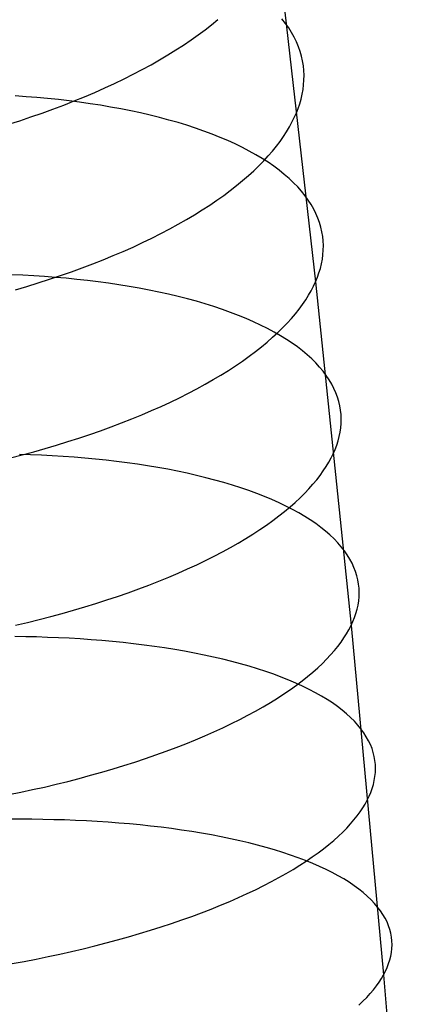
# Model space of a CAD drawing. Extents: x -37 to 483, y -973 to -253.
# Tile 182 of 197: x 420 to 430, y -375 to -350. Entities that reach past the tile are written whole.
import ezdxf

# ---------------------------------------------------------------- set-up
doc = ezdxf.new("R2010")
doc.units = 0
doc.layers.add('PREDEFINITO', color=7, linetype='CONTINUOUS')

msp = doc.modelspace()

# ---------------------------------------------------------------- linework, layer by layer
at = {"layer": 'PREDEFINITO'}
for p, q in [((426.515, -347.696, 108.734), (427.512, -356.505, 104.97)), ((424.802, -349.797, 112.291), (424.966, -349.664, 112.078)), ((426.728, -349.762, 102.154), (426.636, -349.643, 101.897)), ((424.452, -350.063, 112.709), (424.631, -349.931, 112.501)), ((424.631, -349.931, 112.501), (424.802, -349.797, 112.291)), ((426.812, -349.882, 102.412), (426.728, -349.762, 102.154)), ((426.888, -350.003, 102.669), (426.812, -349.882, 102.412)), ((424.072, -350.326, 113.114), (424.266, -350.195, 112.913)), ((424.266, -350.195, 112.913), (424.452, -350.063, 112.709)), ((426.955, -350.124, 102.927), (426.888, -350.003, 102.669)), ((427.015, -350.247, 103.184), (426.955, -350.124, 102.927)), ((427.066, -350.37, 103.44), (427.015, -350.247, 103.184)), ((423.663, -350.586, 113.506), (423.871, -350.456, 113.312)), ((423.871, -350.456, 113.312), (424.072, -350.326, 113.114)), ((427.11, -350.494, 103.696), (427.066, -350.37, 103.44)), ((427.145, -350.619, 103.951), (427.11, -350.494, 103.696)), ((423.226, -350.84, 113.881), (423.448, -350.713, 113.696)), ((423.448, -350.713, 113.696), (423.663, -350.586, 113.506)), ((427.173, -350.743, 104.204), (427.145, -350.619, 103.951)), ((427.194, -350.868, 104.456), (427.173, -350.743, 104.204)), ((422.762, -351.088, 114.239), (422.997, -350.965, 114.062)), ((422.997, -350.965, 114.062), (423.226, -350.84, 113.881)), ((427.206, -350.993, 104.706), (427.194, -350.868, 104.456)), ((427.212, -351.117, 104.954), (427.206, -350.993, 104.706)), ((422.272, -351.33, 114.577), (422.52, -351.21, 114.411)), ((422.52, -351.21, 114.411), (422.762, -351.088, 114.239)), ((427.202, -351.366, 105.444), (427.21, -351.242, 105.2)), ((427.21, -351.242, 105.2), (427.212, -351.117, 104.954)), ((421.758, -351.563, 114.894), (422.018, -351.447, 114.738)), ((422.018, -351.447, 114.738), (422.272, -351.33, 114.577)), ((427.164, -351.613, 105.924), (427.186, -351.49, 105.685)), ((427.186, -351.49, 105.685), (427.202, -351.366, 105.444)), ((419.966, -351.675, 93.111), (419.682, -351.655, 93.002)), ((420.248, -351.697, 93.226), (419.966, -351.675, 93.111)), ((420.529, -351.723, 93.347), (420.248, -351.697, 93.226)), ((420.808, -351.752, 93.474), (420.529, -351.723, 93.347)), ((421.086, -351.784, 93.608), (420.808, -351.752, 93.474)), ((420.948, -351.895, 115.328), (421.223, -351.787, 115.189)), ((421.361, -351.819, 93.747), (421.086, -351.784, 93.608)), ((421.223, -351.787, 115.189), (421.493, -351.676, 115.045)), ((421.493, -351.676, 115.045), (421.758, -351.563, 114.894)), ((427.1, -351.858, 106.394), (427.135, -351.736, 106.16)), ((427.135, -351.736, 106.16), (427.164, -351.613, 105.924)), ((420.384, -352.104, 115.586), (420.668, -352.001, 115.46)), ((420.668, -352.001, 115.46), (420.948, -351.895, 115.328)), ((421.634, -351.857, 93.893), (421.361, -351.819, 93.747)), ((421.904, -351.899, 94.045), (421.634, -351.857, 93.893)), ((422.171, -351.944, 94.203), (421.904, -351.899, 94.045)), ((422.434, -351.993, 94.367), (422.171, -351.944, 94.203)), ((422.694, -352.044, 94.537), (422.434, -351.993, 94.367)), ((422.95, -352.099, 94.713), (422.694, -352.044, 94.537)), ((427.012, -352.1, 106.851), (427.059, -351.979, 106.624)), ((427.059, -351.979, 106.624), (427.1, -351.858, 106.394)), ((419.508, -352.396, 115.927), (419.803, -352.301, 115.82)), ((419.803, -352.301, 115.82), (420.095, -352.204, 115.706)), ((420.095, -352.204, 115.706), (420.384, -352.104, 115.586)), ((423.201, -352.158, 94.895), (422.95, -352.099, 94.713)), ((423.448, -352.219, 95.082), (423.201, -352.158, 94.895)), ((423.69, -352.284, 95.274), (423.448, -352.219, 95.082)), ((423.927, -352.351, 95.472), (423.69, -352.284, 95.274)), ((426.898, -352.342, 107.304), (426.958, -352.221, 107.077)), ((426.958, -352.221, 107.077), (427.012, -352.1, 106.851)), ((424.158, -352.422, 95.675), (423.927, -352.351, 95.472)), ((424.384, -352.496, 95.884), (424.158, -352.422, 95.675)), ((424.604, -352.573, 96.096), (424.384, -352.496, 95.884)), ((426.757, -352.589, 107.759), (426.831, -352.465, 107.531)), ((426.831, -352.465, 107.531), (426.898, -352.342, 107.304)), ((424.817, -352.653, 96.314), (424.604, -352.573, 96.096)), ((425.025, -352.736, 96.536), (424.817, -352.653, 96.314)), ((425.225, -352.821, 96.762), (425.025, -352.736, 96.536)), ((426.588, -352.84, 108.214), (426.676, -352.714, 107.986)), ((426.676, -352.714, 107.986), (426.757, -352.589, 107.759)), ((425.418, -352.909, 96.992), (425.225, -352.821, 96.762)), ((425.605, -353, 97.226), (425.418, -352.909, 96.992)), ((425.784, -353.094, 97.463), (425.605, -353, 97.226)), ((426.389, -353.094, 108.669), (426.492, -352.967, 108.442)), ((426.492, -352.967, 108.442), (426.588, -352.84, 108.214)), ((425.956, -353.19, 97.704), (425.784, -353.094, 97.463)), ((426.12, -353.288, 97.948), (425.956, -353.19, 97.704)), ((426.276, -353.388, 98.194), (426.12, -353.288, 97.948)), ((426.16, -353.35, 109.12), (426.278, -353.222, 108.895)), ((426.278, -353.222, 108.895), (426.389, -353.094, 108.669)), ((425.901, -353.607, 109.568), (426.034, -353.478, 109.345)), ((426.034, -353.478, 109.345), (426.16, -353.35, 109.12)), ((426.425, -353.491, 98.443), (426.276, -353.388, 98.194)), ((426.566, -353.595, 98.694), (426.425, -353.491, 98.443)), ((425.611, -353.865, 110.009), (425.76, -353.736, 109.789)), ((425.76, -353.736, 109.789), (425.901, -353.607, 109.568)), ((426.698, -353.702, 98.947), (426.566, -353.595, 98.694)), ((426.823, -353.81, 99.202), (426.698, -353.702, 98.947)), ((426.939, -353.92, 99.459), (426.823, -353.81, 99.202)), ((425.29, -354.123, 110.441), (425.454, -353.994, 110.226)), ((425.454, -353.994, 110.226), (425.611, -353.865, 110.009)), ((427.047, -354.031, 99.716), (426.939, -353.92, 99.459)), ((427.147, -354.144, 99.975), (427.047, -354.031, 99.716)), ((424.939, -354.379, 110.863), (425.119, -354.251, 110.654)), ((425.119, -354.251, 110.654), (425.29, -354.123, 110.441)), ((427.238, -354.258, 100.234), (427.147, -354.144, 99.975)), ((427.322, -354.373, 100.493), (427.238, -354.258, 100.234)), ((424.558, -354.632, 111.273), (424.753, -354.506, 111.07)), ((424.753, -354.506, 111.07), (424.939, -354.379, 110.863)), ((427.397, -354.49, 100.753), (427.322, -354.373, 100.493)), ((427.464, -354.607, 101.012), (427.397, -354.49, 100.753)), ((427.523, -354.724, 101.272), (427.464, -354.607, 101.012)), ((424.148, -354.882, 111.669), (424.357, -354.757, 111.473)), ((424.357, -354.757, 111.473), (424.558, -354.632, 111.273)), ((427.574, -354.843, 101.53), (427.523, -354.724, 101.272)), ((427.617, -354.962, 101.788), (427.574, -354.843, 101.53)), ((423.481, -355.247, 112.232), (423.71, -355.127, 112.049)), ((423.71, -355.127, 112.049), (423.933, -355.005, 111.861)), ((423.933, -355.005, 111.861), (424.148, -354.882, 111.669)), ((427.652, -355.081, 102.044), (427.617, -354.962, 101.788)), ((427.679, -355.201, 102.3), (427.652, -355.081, 102.044)), ((423.003, -355.483, 112.584), (423.245, -355.366, 112.41)), ((423.245, -355.366, 112.41), (423.481, -355.247, 112.232)), ((427.699, -355.321, 102.554), (427.679, -355.201, 102.3)), ((427.711, -355.441, 102.806), (427.699, -355.321, 102.554)), ((422.5, -355.712, 112.915), (422.754, -355.598, 112.752)), ((422.754, -355.598, 112.752), (423.003, -355.483, 112.584)), ((427.716, -355.561, 103.056), (427.711, -355.441, 102.806)), ((427.714, -355.681, 103.304), (427.716, -355.561, 103.056)), ((421.974, -355.932, 113.225), (422.24, -355.823, 113.073)), ((422.24, -355.823, 113.073), (422.5, -355.712, 112.915)), ((427.689, -355.919, 103.794), (427.705, -355.8, 103.55)), ((427.705, -355.8, 103.55), (427.714, -355.681, 103.304)), ((421.148, -356.245, 113.646), (421.428, -356.143, 113.512)), ((421.428, -356.143, 113.512), (421.704, -356.039, 113.371)), ((421.704, -356.039, 113.371), (421.974, -355.932, 113.225)), ((427.601, -356.273, 104.508), (427.637, -356.156, 104.273)), ((427.637, -356.156, 104.273), (427.666, -356.038, 104.035)), ((427.666, -356.038, 104.035), (427.689, -355.919, 103.794)), ((419.882, -356.334, 91.062), (419.598, -356.321, 90.965)), ((420.166, -356.35, 91.165), (419.882, -356.334, 91.062)), ((420.449, -356.368, 91.274), (420.166, -356.35, 91.165)), ((420.731, -356.39, 91.389), (420.449, -356.368, 91.274)), ((420.575, -356.441, 113.895), (420.863, -356.344, 113.774)), ((421.012, -356.414, 91.51), (420.731, -356.39, 91.389)), ((420.863, -356.344, 113.774), (421.148, -356.245, 113.646)), ((421.291, -356.442, 91.638), (421.012, -356.414, 91.51)), ((427.512, -356.505, 104.97), (427.559, -356.389, 104.741)), ((427.559, -356.389, 104.741), (427.601, -356.273, 104.508)), ((419.687, -356.713, 114.221), (419.986, -356.625, 114.119)), ((419.986, -356.625, 114.119), (420.282, -356.534, 114.011)), ((420.282, -356.534, 114.011), (420.575, -356.441, 113.895)), ((421.568, -356.472, 91.772), (421.291, -356.442, 91.638)), ((421.843, -356.506, 91.913), (421.568, -356.472, 91.772)), ((422.116, -356.543, 92.059), (421.843, -356.506, 91.913)), ((422.386, -356.583, 92.212), (422.116, -356.543, 92.059)), ((422.652, -356.626, 92.371), (422.386, -356.583, 92.212)), ((422.916, -356.672, 92.536), (422.652, -356.626, 92.371)), ((423.175, -356.722, 92.706), (422.916, -356.672, 92.536)), ((427.397, -356.738, 105.426), (427.458, -356.621, 105.198)), ((427.458, -356.621, 105.198), (427.512, -356.505, 104.97)), ((427.512, -356.505, 104.97), (428.437, -365.48, 101.457)), ((423.431, -356.774, 92.883), (423.175, -356.722, 92.706)), ((423.682, -356.83, 93.066), (423.431, -356.774, 92.883)), ((423.929, -356.889, 93.254), (423.682, -356.83, 93.066)), ((424.17, -356.95, 93.448), (423.929, -356.889, 93.254)), ((427.255, -356.976, 105.885), (427.33, -356.856, 105.656)), ((427.33, -356.856, 105.656), (427.397, -356.738, 105.426)), ((424.407, -357.015, 93.647), (424.17, -356.95, 93.448)), ((424.638, -357.083, 93.851), (424.407, -357.015, 93.647)), ((424.863, -357.154, 94.06), (424.638, -357.083, 93.851)), ((425.083, -357.227, 94.274), (424.863, -357.154, 94.06)), ((427.085, -357.217, 106.345), (427.174, -357.096, 106.115)), ((427.174, -357.096, 106.115), (427.255, -356.976, 105.885)), ((425.296, -357.304, 94.493), (425.083, -357.227, 94.274)), ((425.502, -357.383, 94.717), (425.296, -357.304, 94.493)), ((425.702, -357.465, 94.944), (425.502, -357.383, 94.717)), ((426.884, -357.461, 106.804), (426.988, -357.338, 106.575)), ((426.988, -357.338, 106.575), (427.085, -357.217, 106.345)), ((425.895, -357.549, 95.176), (425.702, -357.465, 94.944)), ((426.081, -357.636, 95.411), (425.895, -357.549, 95.176)), ((426.26, -357.726, 95.65), (426.081, -357.636, 95.411)), ((426.654, -357.707, 107.26), (426.773, -357.583, 107.032)), ((426.773, -357.583, 107.032), (426.884, -357.461, 106.804)), ((426.252, -358.078, 107.935), (426.394, -357.954, 107.711)), ((426.431, -357.817, 95.892), (426.26, -357.726, 95.65)), ((426.394, -357.954, 107.711), (426.528, -357.83, 107.486)), ((426.595, -357.912, 96.138), (426.431, -357.817, 95.892)), ((426.528, -357.83, 107.486), (426.654, -357.707, 107.26)), ((426.751, -358.008, 96.386), (426.595, -357.912, 96.138)), ((425.946, -358.326, 108.376), (426.103, -358.202, 108.156)), ((426.103, -358.202, 108.156), (426.252, -358.078, 107.935)), ((426.899, -358.106, 96.636), (426.751, -358.008, 96.386)), ((427.039, -358.206, 96.889), (426.899, -358.106, 96.636)), ((427.171, -358.308, 97.144), (427.039, -358.206, 96.889)), ((425.609, -358.573, 108.808), (425.781, -358.45, 108.593)), ((425.781, -358.45, 108.593), (425.946, -358.326, 108.376)), ((427.295, -358.411, 97.401), (427.171, -358.308, 97.144)), ((427.411, -358.517, 97.659), (427.295, -358.411, 97.401)), ((425.242, -358.818, 109.228), (425.429, -358.696, 109.02)), ((425.429, -358.696, 109.02), (425.609, -358.573, 108.808)), ((427.519, -358.623, 97.919), (427.411, -358.517, 97.659)), ((427.618, -358.731, 98.179), (427.519, -358.623, 97.919)), ((427.709, -358.84, 98.44), (427.618, -358.731, 98.179)), ((424.845, -359.06, 109.635), (425.047, -358.939, 109.434)), ((425.047, -358.939, 109.434), (425.242, -358.818, 109.228)), ((427.792, -358.951, 98.701), (427.709, -358.84, 98.44)), ((427.866, -359.062, 98.963), (427.792, -358.951, 98.701)), ((424.42, -359.298, 110.027), (424.636, -359.179, 109.833)), ((424.636, -359.179, 109.833), (424.845, -359.06, 109.635)), ((427.933, -359.174, 99.224), (427.866, -359.062, 98.963)), ((427.991, -359.287, 99.485), (427.933, -359.174, 99.224)), ((423.967, -359.531, 110.402), (424.197, -359.415, 110.217)), ((424.197, -359.415, 110.217), (424.42, -359.298, 110.027)), ((428.042, -359.4, 99.746), (427.991, -359.287, 99.485)), ((428.084, -359.514, 100.006), (428.042, -359.4, 99.746)), ((423.239, -359.868, 110.928), (423.487, -359.758, 110.758)), ((423.487, -359.758, 110.758), (423.73, -359.645, 110.583)), ((423.73, -359.645, 110.583), (423.967, -359.531, 110.402)), ((428.119, -359.629, 100.264), (428.084, -359.514, 100.006)), ((428.146, -359.743, 100.522), (428.119, -359.629, 100.264)), ((428.165, -359.858, 100.778), (428.146, -359.743, 100.522)), ((422.723, -360.084, 111.253), (422.984, -359.977, 111.093)), ((422.984, -359.977, 111.093), (423.239, -359.868, 110.928)), ((428.177, -359.973, 101.032), (428.165, -359.858, 100.778)), ((428.181, -360.088, 101.284), (428.177, -359.973, 101.032)), ((422.186, -360.292, 111.555), (422.457, -360.189, 111.407)), ((422.457, -360.189, 111.407), (422.723, -360.084, 111.253)), ((428.168, -360.317, 101.782), (428.178, -360.202, 101.534)), ((428.178, -360.202, 101.534), (428.181, -360.088, 101.284)), ((421.344, -360.586, 111.962), (421.629, -360.49, 111.833)), ((421.629, -360.49, 111.833), (421.91, -360.392, 111.697)), ((421.91, -360.392, 111.697), (422.186, -360.292, 111.555)), ((428.129, -360.544, 102.27), (428.152, -360.431, 102.028)), ((428.152, -360.431, 102.028), (428.168, -360.317, 101.782)), ((420.466, -360.856, 112.312), (420.762, -360.769, 112.202)), ((420.762, -360.769, 112.202), (421.055, -360.678, 112.085)), ((421.055, -360.678, 112.085), (421.344, -360.586, 111.962)), ((428.02, -360.881, 102.982), (428.063, -360.77, 102.748)), ((428.063, -360.77, 102.748), (428.099, -360.657, 102.511)), ((428.099, -360.657, 102.511), (428.129, -360.544, 102.27)), ((419.559, -361.101, 112.602), (419.864, -361.022, 112.512)), ((420.083, -361.018, 89.127), (419.798, -361.009, 89.036)), ((419.864, -361.022, 112.512), (420.166, -360.94, 112.415)), ((420.367, -361.03, 89.224), (420.083, -361.018, 89.127)), ((420.166, -360.94, 112.415), (420.466, -360.856, 112.312)), ((420.651, -361.045, 89.327), (420.367, -361.03, 89.224)), ((427.918, -361.103, 103.443), (427.972, -360.992, 103.213)), ((427.972, -360.992, 103.213), (428.02, -360.881, 102.982)), ((420.934, -361.063, 89.436), (420.651, -361.045, 89.327)), ((421.216, -361.083, 89.552), (420.934, -361.063, 89.436)), ((421.496, -361.106, 89.674), (421.216, -361.083, 89.552)), ((421.775, -361.133, 89.802), (421.496, -361.106, 89.674)), ((422.052, -361.162, 89.937), (421.775, -361.133, 89.802)), ((422.327, -361.194, 90.078), (422.052, -361.162, 89.937)), ((422.6, -361.229, 90.225), (422.327, -361.194, 90.078)), ((422.869, -361.267, 90.379), (422.6, -361.229, 90.225)), ((423.136, -361.308, 90.538), (422.869, -361.267, 90.379)), ((427.789, -361.329, 103.905), (427.857, -361.216, 103.674)), ((427.857, -361.216, 103.674), (427.918, -361.103, 103.443)), ((423.399, -361.353, 90.704), (423.136, -361.308, 90.538)), ((423.658, -361.4, 90.876), (423.399, -361.353, 90.704)), ((423.914, -361.45, 91.053), (423.658, -361.4, 90.876)), ((424.165, -361.503, 91.237), (423.914, -361.45, 91.053)), ((424.411, -361.559, 91.426), (424.165, -361.503, 91.237)), ((427.631, -361.558, 104.368), (427.714, -361.443, 104.136)), ((427.714, -361.443, 104.136), (427.789, -361.329, 103.905)), ((424.653, -361.618, 91.621), (424.411, -361.559, 91.426)), ((424.889, -361.68, 91.821), (424.653, -361.618, 91.621)), ((425.12, -361.745, 92.027), (424.889, -361.68, 91.821)), ((425.345, -361.812, 92.237), (425.12, -361.745, 92.027)), ((425.564, -361.883, 92.453), (425.345, -361.812, 92.237)), ((427.341, -361.907, 105.063), (427.445, -361.79, 104.832)), ((427.445, -361.79, 104.832), (427.542, -361.674, 104.6)), ((427.542, -361.674, 104.6), (427.631, -361.558, 104.368)), ((425.776, -361.956, 92.673), (425.564, -361.883, 92.453)), ((425.983, -362.031, 92.898), (425.776, -361.956, 92.673)), ((426.182, -362.109, 93.127), (425.983, -362.031, 92.898)), ((427.11, -362.143, 105.523), (427.229, -362.025, 105.293)), ((427.229, -362.025, 105.293), (427.341, -361.907, 105.063)), ((426.375, -362.19, 93.36), (426.182, -362.109, 93.127)), ((426.561, -362.273, 93.597), (426.375, -362.19, 93.36)), ((426.739, -362.359, 93.837), (426.561, -362.273, 93.597)), ((426.848, -362.38, 105.979), (426.983, -362.262, 105.751)), ((426.983, -362.262, 105.751), (427.11, -362.143, 105.523)), ((426.556, -362.618, 106.428), (426.706, -362.499, 106.204)), ((426.706, -362.499, 106.204), (426.848, -362.38, 105.979)), ((426.91, -362.446, 94.081), (426.739, -362.359, 93.837)), ((427.073, -362.536, 94.328), (426.91, -362.446, 94.081)), ((427.229, -362.628, 94.578), (427.073, -362.536, 94.328)), ((426.233, -362.855, 106.869), (426.398, -362.736, 106.649)), ((426.398, -362.736, 106.649), (426.556, -362.618, 106.428)), ((427.376, -362.722, 94.83), (427.229, -362.628, 94.578)), ((427.516, -362.817, 95.085), (427.376, -362.722, 94.83)), ((427.648, -362.915, 95.342), (427.516, -362.817, 95.085)), ((425.692, -363.208, 107.51), (425.88, -363.091, 107.299)), ((425.88, -363.091, 107.299), (426.06, -362.973, 107.085)), ((426.06, -362.973, 107.085), (426.233, -362.855, 106.869)), ((427.771, -363.014, 95.6), (427.648, -362.915, 95.342)), ((427.887, -363.114, 95.86), (427.771, -363.014, 95.6)), ((425.295, -363.439, 107.921), (425.497, -363.324, 107.717)), ((425.497, -363.324, 107.717), (425.692, -363.208, 107.51)), ((427.994, -363.216, 96.121), (427.887, -363.114, 95.86)), ((428.093, -363.319, 96.384), (427.994, -363.216, 96.121)), ((428.183, -363.424, 96.646), (428.093, -363.319, 96.384)), ((424.868, -363.667, 108.317), (425.085, -363.554, 108.121)), ((425.085, -363.554, 108.121), (425.295, -363.439, 107.921)), ((428.266, -363.529, 96.91), (428.183, -363.424, 96.646)), ((428.34, -363.635, 97.173), (428.266, -363.529, 96.91)), ((424.414, -363.891, 108.695), (424.645, -363.78, 108.508)), ((424.645, -363.78, 108.508), (424.868, -363.667, 108.317)), ((428.406, -363.743, 97.437), (428.34, -363.635, 97.173)), ((428.464, -363.85, 97.7), (428.406, -363.743, 97.437)), ((428.513, -363.959, 97.962), (428.464, -363.85, 97.7)), ((423.685, -364.214, 109.227), (423.934, -364.108, 109.055)), ((423.934, -364.108, 109.055), (424.177, -364, 108.878)), ((424.177, -364, 108.878), (424.414, -363.891, 108.695)), ((428.555, -364.068, 98.224), (428.513, -363.959, 97.962)), ((428.589, -364.177, 98.485), (428.555, -364.068, 98.224)), ((423.168, -364.421, 109.555), (423.429, -364.319, 109.394)), ((423.429, -364.319, 109.394), (423.685, -364.214, 109.227)), ((428.616, -364.287, 98.744), (428.589, -364.177, 98.485)), ((428.634, -364.396, 99.002), (428.616, -364.287, 98.744)), ((422.354, -364.716, 110.004), (422.63, -364.62, 109.86)), ((422.63, -364.62, 109.86), (422.902, -364.522, 109.711)), ((422.902, -364.522, 109.711), (423.168, -364.421, 109.555)), ((428.646, -364.506, 99.258), (428.634, -364.396, 99.002)), ((428.65, -364.616, 99.512), (428.646, -364.506, 99.258)), ((428.646, -364.725, 99.764), (428.65, -364.616, 99.512)), ((421.787, -364.902, 110.273), (422.073, -364.81, 110.141)), ((422.073, -364.81, 110.141), (422.354, -364.716, 110.004)), ((428.619, -364.944, 100.262), (428.636, -364.835, 100.014)), ((428.636, -364.835, 100.014), (428.646, -364.725, 99.764)), ((420.908, -365.161, 110.627), (421.205, -365.077, 110.515)), ((421.205, -365.077, 110.515), (421.498, -364.991, 110.397)), ((421.498, -364.991, 110.397), (421.787, -364.902, 110.273)), ((428.565, -365.16, 100.749), (428.595, -365.052, 100.507)), ((428.595, -365.052, 100.507), (428.619, -364.944, 100.262)), ((419.693, -365.468, 111.005), (420, -365.395, 110.921)), ((420, -365.395, 110.921), (420.306, -365.32, 110.83)), ((420.306, -365.32, 110.83), (420.608, -365.242, 110.732)), ((420.608, -365.242, 110.732), (420.908, -365.161, 110.627)), ((428.437, -365.48, 101.457), (428.486, -365.374, 101.224)), ((428.486, -365.374, 101.224), (428.528, -365.268, 100.988)), ((428.528, -365.268, 100.988), (428.565, -365.16, 100.749)), ((428.32, -365.694, 101.921), (428.382, -365.587, 101.689)), ((428.382, -365.587, 101.689), (428.437, -365.48, 101.457)), ((428.437, -365.48, 101.457), (429.285, -374.592, 98.216)), ((419.957, -365.769, 87.256), (419.673, -365.766, 87.177)), ((420.242, -365.776, 87.341), (419.957, -365.769, 87.256)), ((420.526, -365.785, 87.431), (420.242, -365.776, 87.341)), ((420.81, -365.796, 87.528), (420.526, -365.785, 87.431)), ((421.094, -365.81, 87.632), (420.81, -365.796, 87.528)), ((421.377, -365.827, 87.742), (421.094, -365.81, 87.632)), ((421.659, -365.846, 87.858), (421.377, -365.827, 87.742)), ((421.939, -365.868, 87.98), (421.659, -365.846, 87.858)), ((422.218, -365.893, 88.109), (421.939, -365.868, 87.98)), ((422.495, -365.921, 88.244), (422.218, -365.893, 88.109)), ((422.77, -365.952, 88.385), (422.495, -365.921, 88.244)), ((428.093, -366.021, 102.622), (428.176, -365.911, 102.388)), ((428.176, -365.911, 102.388), (428.252, -365.802, 102.155)), ((428.252, -365.802, 102.155), (428.32, -365.694, 101.921)), ((423.042, -365.985, 88.533), (422.77, -365.952, 88.385)), ((423.311, -366.021, 88.687), (423.042, -365.985, 88.533)), ((423.578, -366.061, 88.848), (423.311, -366.021, 88.687)), ((423.84, -366.103, 89.014), (423.578, -366.061, 88.848)), ((424.1, -366.147, 89.187), (423.84, -366.103, 89.014)), ((424.355, -366.195, 89.365), (424.1, -366.147, 89.187)), ((427.906, -366.243, 103.089), (428.003, -366.132, 102.856)), ((428.003, -366.132, 102.856), (428.093, -366.021, 102.622)), ((424.605, -366.246, 89.55), (424.355, -366.195, 89.365)), ((424.851, -366.299, 89.74), (424.605, -366.246, 89.55)), ((425.092, -366.355, 89.936), (424.851, -366.299, 89.74)), ((425.328, -366.414, 90.137), (425.092, -366.355, 89.936)), ((425.559, -366.476, 90.344), (425.328, -366.414, 90.137)), ((427.689, -366.468, 103.555), (427.801, -366.355, 103.323)), ((427.801, -366.355, 103.323), (427.906, -366.243, 103.089)), ((425.784, -366.54, 90.555), (425.559, -366.476, 90.344)), ((426.002, -366.607, 90.772), (425.784, -366.54, 90.555)), ((426.215, -366.677, 90.994), (426.002, -366.607, 90.772)), ((426.421, -366.749, 91.22), (426.215, -366.677, 90.994)), ((427.306, -366.807, 104.246), (427.441, -366.694, 104.017)), ((427.441, -366.694, 104.017), (427.569, -366.581, 103.787)), ((427.569, -366.581, 103.787), (427.689, -366.468, 103.555)), ((426.62, -366.823, 91.45), (426.421, -366.749, 91.22)), ((426.812, -366.9, 91.684), (426.62, -366.823, 91.45)), ((426.997, -366.979, 91.923), (426.812, -366.9, 91.684)), ((427.013, -367.034, 104.7), (427.164, -366.921, 104.474)), ((427.164, -366.921, 104.474), (427.306, -366.807, 104.246)), ((426.689, -367.261, 105.145), (426.855, -367.148, 104.923)), ((426.855, -367.148, 104.923), (427.013, -367.034, 104.7)), ((427.175, -367.06, 92.165), (426.997, -366.979, 91.923)), ((427.346, -367.144, 92.41), (427.175, -367.06, 92.165)), ((427.509, -367.23, 92.658), (427.346, -367.144, 92.41)), ((426.335, -367.486, 105.579), (426.516, -367.374, 105.363)), ((426.516, -367.374, 105.363), (426.689, -367.261, 105.145)), ((427.664, -367.317, 92.91), (427.509, -367.23, 92.658)), ((427.811, -367.406, 93.164), (427.664, -367.317, 92.91)), ((427.95, -367.497, 93.42), (427.811, -367.406, 93.164)), ((425.748, -367.82, 106.207), (425.951, -367.71, 106.001)), ((425.951, -367.71, 106.001), (426.147, -367.598, 105.792)), ((426.147, -367.598, 105.792), (426.335, -367.486, 105.579)), ((428.081, -367.59, 93.678), (427.95, -367.497, 93.42)), ((428.204, -367.685, 93.938), (428.081, -367.59, 93.678)), ((428.319, -367.78, 94.2), (428.204, -367.685, 93.938)), ((425.32, -368.038, 106.607), (425.538, -367.93, 106.409)), ((425.538, -367.93, 106.409), (425.748, -367.82, 106.207)), ((428.426, -367.877, 94.463), (428.319, -367.78, 94.2)), ((428.524, -367.976, 94.727), (428.426, -367.877, 94.463)), ((428.614, -368.075, 94.992), (428.524, -367.976, 94.727)), ((424.865, -368.252, 106.989), (425.096, -368.145, 106.8)), ((425.096, -368.145, 106.8), (425.32, -368.038, 106.607)), ((428.696, -368.176, 95.257), (428.614, -368.075, 94.992)), ((428.77, -368.277, 95.522), (428.696, -368.176, 95.257)), ((424.134, -368.561, 107.526), (424.384, -368.459, 107.352)), ((424.384, -368.459, 107.352), (424.628, -368.356, 107.173)), ((424.628, -368.356, 107.173), (424.865, -368.252, 106.989)), ((428.835, -368.379, 95.787), (428.77, -368.277, 95.522)), ((428.893, -368.482, 96.052), (428.835, -368.379, 95.787)), ((428.942, -368.585, 96.316), (428.893, -368.482, 96.052)), ((423.617, -368.759, 107.858), (423.878, -368.661, 107.695)), ((423.878, -368.661, 107.695), (424.134, -368.561, 107.526)), ((428.984, -368.689, 96.58), (428.942, -368.585, 96.316)), ((429.017, -368.793, 96.842), (428.984, -368.689, 96.58)), ((422.801, -369.041, 108.312), (423.078, -368.949, 108.166)), ((423.078, -368.949, 108.166), (423.35, -368.855, 108.015)), ((423.35, -368.855, 108.015), (423.617, -368.759, 107.858)), ((429.043, -368.898, 97.104), (429.017, -368.793, 96.842)), ((429.061, -369.002, 97.363), (429.043, -368.898, 97.104)), ((429.072, -369.107, 97.621), (429.061, -369.002, 97.363)), ((421.944, -369.304, 108.709), (422.234, -369.219, 108.583)), ((422.234, -369.219, 108.583), (422.519, -369.131, 108.451)), ((422.519, -369.131, 108.451), (422.801, -369.041, 108.312)), ((429.075, -369.211, 97.877), (429.072, -369.107, 97.621)), ((429.072, -369.316, 98.131), (429.075, -369.211, 97.877)), ((421.053, -369.544, 109.048), (421.353, -369.466, 108.942)), ((421.353, -369.466, 108.942), (421.65, -369.386, 108.829)), ((421.65, -369.386, 108.829), (421.944, -369.304, 108.709)), ((429.019, -369.627, 98.879), (429.043, -369.524, 98.632)), ((429.043, -369.524, 98.632), (429.061, -369.42, 98.383)), ((429.061, -369.42, 98.383), (429.072, -369.316, 98.131)), ((419.827, -369.827, 109.404), (420.137, -369.76, 109.326)), ((420.137, -369.76, 109.326), (420.444, -369.691, 109.24)), ((420.444, -369.691, 109.24), (420.75, -369.619, 109.147)), ((420.75, -369.619, 109.147), (421.053, -369.544, 109.048)), ((428.951, -369.833, 99.364), (428.988, -369.73, 99.123)), ((428.988, -369.73, 99.123), (429.019, -369.627, 98.879)), ((419.516, -369.891, 109.476), (419.827, -369.827, 109.404)), ((428.803, -370.137, 100.07), (428.859, -370.036, 99.836)), ((428.859, -370.036, 99.836), (428.908, -369.934, 99.602)), ((428.908, -369.934, 99.602), (428.951, -369.833, 99.364)), ((428.672, -370.342, 100.539), (428.741, -370.239, 100.304)), ((428.741, -370.239, 100.304), (428.803, -370.137, 100.07)), ((419.834, -370.533, 85.408), (419.551, -370.534, 85.342)), ((420.117, -370.534, 85.481), (419.834, -370.533, 85.408)), ((420.402, -370.538, 85.56), (420.117, -370.534, 85.481)), ((420.686, -370.544, 85.645), (420.402, -370.538, 85.56)), ((420.97, -370.552, 85.736), (420.686, -370.544, 85.645)), ((428.422, -370.656, 101.246), (428.513, -370.551, 101.01)), ((428.513, -370.551, 101.01), (428.596, -370.446, 100.775)), ((428.596, -370.446, 100.775), (428.672, -370.342, 100.539)), ((421.254, -370.563, 85.833), (420.97, -370.552, 85.736)), ((421.538, -370.576, 85.937), (421.254, -370.563, 85.833)), ((421.821, -370.592, 86.047), (421.538, -370.576, 85.937)), ((422.103, -370.61, 86.163), (421.821, -370.592, 86.047)), ((422.383, -370.631, 86.286), (422.103, -370.61, 86.163)), ((422.662, -370.655, 86.415), (422.383, -370.631, 86.286)), ((422.939, -370.681, 86.551), (422.662, -370.655, 86.415)), ((423.213, -370.71, 86.693), (422.939, -370.681, 86.551)), ((423.486, -370.742, 86.841), (423.213, -370.71, 86.693)), ((423.755, -370.776, 86.996), (423.486, -370.742, 86.841)), ((424.021, -370.814, 87.157), (423.755, -370.776, 86.996)), ((428.219, -370.869, 101.717), (428.324, -370.763, 101.481)), ((428.324, -370.763, 101.481), (428.422, -370.656, 101.246)), ((424.284, -370.853, 87.325), (424.021, -370.814, 87.157)), ((424.543, -370.896, 87.498), (424.284, -370.853, 87.325)), ((424.797, -370.941, 87.677), (424.543, -370.896, 87.498)), ((425.048, -370.989, 87.863), (424.797, -370.941, 87.677)), ((425.294, -371.04, 88.054), (425.048, -370.989, 87.863)), ((425.535, -371.093, 88.251), (425.294, -371.04, 88.054)), ((427.986, -371.084, 102.184), (428.106, -370.977, 101.951)), ((428.106, -370.977, 101.951), (428.219, -370.869, 101.717)), ((425.77, -371.149, 88.453), (425.535, -371.093, 88.251)), ((426.001, -371.208, 88.661), (425.77, -371.149, 88.453)), ((426.225, -371.269, 88.874), (426.001, -371.208, 88.661)), ((426.443, -371.333, 89.092), (426.225, -371.269, 88.874)), ((427.579, -371.409, 102.877), (427.722, -371.301, 102.648)), ((427.722, -371.301, 102.648), (427.858, -371.192, 102.417)), ((427.858, -371.192, 102.417), (427.986, -371.084, 102.184)), ((426.656, -371.399, 89.314), (426.443, -371.333, 89.092)), ((426.861, -371.467, 89.542), (426.656, -371.399, 89.314)), ((427.06, -371.538, 89.773), (426.861, -371.467, 89.542)), ((427.252, -371.611, 90.009), (427.06, -371.538, 89.773)), ((427.27, -371.625, 103.33), (427.428, -371.517, 103.105)), ((427.428, -371.517, 103.105), (427.579, -371.409, 102.877)), ((426.93, -371.841, 103.774), (427.103, -371.733, 103.553)), ((427.103, -371.733, 103.553), (427.27, -371.625, 103.33)), ((427.437, -371.686, 90.249), (427.252, -371.611, 90.009)), ((427.615, -371.763, 90.492), (427.437, -371.686, 90.249)), ((427.785, -371.843, 90.739), (427.615, -371.763, 90.492)), ((426.363, -372.161, 104.417), (426.559, -372.055, 104.206)), ((426.559, -372.055, 104.206), (426.748, -371.948, 103.992)), ((426.748, -371.948, 103.992), (426.93, -371.841, 103.774)), ((427.947, -371.924, 90.989), (427.785, -371.843, 90.739)), ((428.102, -372.007, 91.242), (427.947, -371.924, 90.989)), ((428.249, -372.092, 91.497), (428.102, -372.007, 91.242)), ((428.388, -372.179, 91.755), (428.249, -372.092, 91.497)), ((425.949, -372.371, 104.829), (426.16, -372.266, 104.625)), ((426.16, -372.266, 104.625), (426.363, -372.161, 104.417)), ((428.518, -372.267, 92.015), (428.388, -372.179, 91.755)), ((428.641, -372.356, 92.277), (428.518, -372.267, 92.015)), ((425.275, -372.678, 105.414), (425.507, -372.577, 105.224)), ((425.507, -372.577, 105.224), (425.731, -372.474, 105.028)), ((425.731, -372.474, 105.028), (425.949, -372.371, 104.829)), ((428.755, -372.447, 92.541), (428.641, -372.356, 92.277)), ((428.861, -372.54, 92.805), (428.755, -372.447, 92.541)), ((428.959, -372.633, 93.071), (428.861, -372.54, 92.805)), ((424.793, -372.876, 105.781), (425.038, -372.778, 105.6)), ((425.038, -372.778, 105.6), (425.275, -372.678, 105.414)), ((429.049, -372.728, 93.337), (428.959, -372.633, 93.071)), ((429.131, -372.823, 93.604), (429.049, -372.728, 93.337)), ((429.204, -372.919, 93.871), (429.131, -372.823, 93.604)), ((424.025, -373.162, 106.291), (424.287, -373.068, 106.127)), ((424.287, -373.068, 106.127), (424.543, -372.973, 105.957)), ((424.543, -372.973, 105.957), (424.793, -372.876, 105.781)), ((429.269, -373.017, 94.138), (429.204, -372.919, 93.871)), ((429.326, -373.114, 94.405), (429.269, -373.017, 94.138)), ((429.375, -373.213, 94.671), (429.326, -373.114, 94.405)), ((423.208, -373.431, 106.75), (423.485, -373.343, 106.603)), ((423.485, -373.343, 106.603), (423.758, -373.254, 106.45)), ((423.758, -373.254, 106.45), (424.025, -373.162, 106.291)), ((429.416, -373.311, 94.936), (429.375, -373.213, 94.671)), ((429.449, -373.41, 95.201), (429.416, -373.311, 94.936)), ((422.349, -373.682, 107.152), (422.64, -373.6, 107.024)), ((422.64, -373.6, 107.024), (422.926, -373.517, 106.89)), ((422.926, -373.517, 106.89), (423.208, -373.431, 106.75)), ((429.474, -373.51, 95.464), (429.449, -373.41, 95.201)), ((429.492, -373.609, 95.725), (429.474, -373.51, 95.464)), ((429.502, -373.708, 95.985), (429.492, -373.609, 95.725)), ((421.458, -373.911, 107.495), (421.758, -373.837, 107.387)), ((421.758, -373.837, 107.387), (422.055, -373.76, 107.273)), ((422.055, -373.76, 107.273), (422.349, -373.682, 107.152)), ((429.501, -373.907, 96.499), (429.505, -373.808, 96.243)), ((429.505, -373.808, 96.243), (429.502, -373.708, 95.985)), ((420.231, -374.181, 107.855), (420.541, -374.117, 107.776)), ((420.541, -374.117, 107.776), (420.849, -374.051, 107.689)), ((420.849, -374.051, 107.689), (421.154, -373.982, 107.595)), ((421.154, -373.982, 107.595), (421.458, -373.911, 107.495)), ((429.447, -374.203, 97.252), (429.471, -374.105, 97.003)), ((429.471, -374.105, 97.003), (429.49, -374.006, 96.752)), ((429.49, -374.006, 96.752), (429.501, -373.907, 96.499)), ((419.608, -374.3, 107.994), (419.92, -374.242, 107.928)), ((419.92, -374.242, 107.928), (420.231, -374.181, 107.855)), ((429.334, -374.495, 97.98), (429.378, -374.399, 97.74)), ((429.378, -374.399, 97.74), (429.415, -374.301, 97.498)), ((429.415, -374.301, 97.498), (429.447, -374.203, 97.252)), ((429.229, -374.688, 98.452), (429.285, -374.592, 98.216)), ((429.285, -374.592, 98.216), (429.334, -374.495, 97.98)), ((429.285, -374.592, 98.216), (430.059, -383.859, 95.233)), ((429.02, -374.982, 99.162), (429.097, -374.883, 98.925)), ((429.097, -374.883, 98.925), (429.166, -374.785, 98.688)), ((429.166, -374.785, 98.688), (429.229, -374.688, 98.452)), ((428.845, -375.182, 99.637), (428.936, -375.082, 99.399)), ((428.936, -375.082, 99.399), (429.02, -374.982, 99.162)), ((428.641, -375.385, 100.111), (428.747, -375.283, 99.874)), ((428.747, -375.283, 99.874), (428.845, -375.182, 99.637))]:
    msp.add_line(p, q, dxfattribs=at)

doc.saveas('drawing.dxf')
